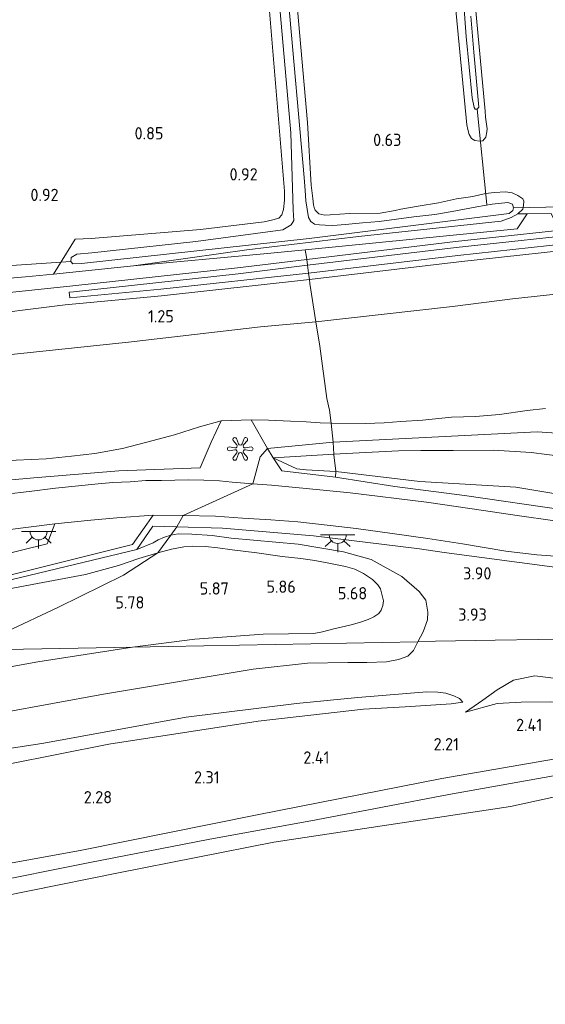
# Model space of a CAD drawing. Extents: x 130905 to 137824, y 412333 to 417928.
# Tile 33 of 256: x 131831 to 131908, y 413254 to 413398. Entities that reach past the tile are written whole.
import ezdxf
from ezdxf.enums import TextEntityAlignment as Align
from ezdxf.lldxf.tags import DXFTag

# ---------------------------------------------------------------- set-up
doc = ezdxf.new("R2010")
doc.units = 0
for name, color, linetype, lineweight in [('B-ME-BC-BETONVORM-GV', 50, 'Continuous', 18), ('B-ME-GR-GRAS-GV', 60, 'Continuous', 13), ('B-ME-GR-MOERAS-GV', 120, 'Continuous', 13), ('B-ME-GW-TALUD_KRUIN-G', 90, 'Continuous', 18), ('B-ME-GW-TALUD_TEEN-G', 90, 'Continuous', 18), ('B-ME-IE-KUNSTOBJECT-S', 7, 'Continuous', 25), ('B-ME-IE-TERREINAFSCHEIDING_DOORGANG-G', 210, 'Continuous', 18), ('B-ME-IE-TERREINAFSCHEIDING_KUNSTMATIG_HEKWERK-G', 20, 'IE-TERREINAFSCHEIDING-KUNSTMATIG', 18), ('B-ME-KL-ET_LS_OV_LICHTPUNT-S', 190, 'Continuous', 25), ('B-ME-KW-KUNSTWERK_DUIKER-G', 170, 'Continuous', 18), ('B-ME-OB-OEVERVOORZIENING-G', 7, 'Continuous', 18), ('B-ME-OG-WATER_KANAAL-GV', 120, 'Continuous', 18), ('B-ME-OG-WATER_SLOOT-G', 120, 'Continuous', 18), ('B-ME-OG-WATER_SLOOT-GV', 120, 'Continuous', 18), ('B-ME-VH-VERHARDING_ASFALT-GV', 252, 'Continuous', 18), ('B-ME-VH-VERHARDING_BETON-GV', 252, 'Continuous', 18), ('B-ME-WH-WINTERBED-G', 150, 'WH-WINTERBED', 18), ('X-XX-AL-HOOGTELABEL-S', 7, 'Continuous', 25)]:
    doc.layers.add(name, color=color, linetype=linetype, lineweight=lineweight)
doc.styles.add('NLCS-ISO-ANNOTATIVE-T18', font='NLCS-ISO.ttf', dxfattribs={"height": 1.8})
doc.styles.get("Standard").update_dxf_attribs({"font": 'arial.ttf'})
doc.linetypes.add('IE-TERREINAFSCHEIDING-KUNSTMATIG', pattern='A,4,[82,NLCS.SHX,S=0.75,R=90,X=0,Y=0],4,-2', length=10)
tags = doc.linetypes.add('WH-WINTERBED', pattern='A,6,-3.5,["WB",Standard,S=1.8,R=0,X=-1.5,Y=-0.9],-3.5,6,-3.5,6,-3.5,6,-3.5,6,-3.5', length=51).pattern_tags.tags
tags[6] = DXFTag(74, 10)

# ---------------------------------------------------------------- blocks, each defined once
blk = doc.blocks.new('SAL-HOOGTELABEL-SO')
at = {"color": 0, "linetype": 'ByBlock', "lineweight": -2, "style": 'NLCS-ISO-ANNOTATIVE-T18'}
blk.add_attdef('HOOGTE', text='', height=1.8, dxfattribs=at).set_placement((2.79, 0), align=Align.RIGHT)
blk = doc.blocks.new('SIE-KUNSTOBJECT-SO')
at = {"color": 0, "linetype": 'ByBlock', "lineweight": 18, "flags": 128}
blk.add_lwpolyline([(0.27, -0.73, 0.700208), (-0.27, -0.73), (-0.56, -1.53, -1), (-1.05, -1.25), (-0.5, -0.6, 0.700208), (-0.77, -0.13), (-1.6, -0.28, -1), (-1.6, 0.28), (-0.77, 0.13, 0.700208), (-0.5, 0.6), (-1.05, 1.25, -1), (-0.56, 1.53), (-0.27, 0.73, 0.700208), (0.27, 0.73), (0.56, 1.53, -1), (1.05, 1.25), (0.5, 0.6, 0.700208), (0.77, 0.13), (1.6, 0.28, -1), (1.6, -0.28), (0.77, -0.13, 0.700208), (0.5, -0.6), (1.05, -1.25, -1), (0.56, -1.53)], format="xyb", close=True, dxfattribs=at)
blk = doc.blocks.new('SKL-ET_OV_LICHTPUNT-SO')
at = {"color": 0, "linetype": 'ByBlock', "lineweight": 18}
for points in [[(-1.25, 0), (-2.5, 0)], [(1.25, 0), (2.5, 0)], [(-0.92, -0.85), (-1.83, -1.7)], [(0, -1.25), (0, -2.5)], [(0.92, -0.85), (1.83, -1.7)]]:
    blk.add_lwpolyline(points, dxfattribs=at)
blk.add_lwpolyline([(0, 0), (1.25, 0, -1), (-1.25, 0)], format="xyb", close=True, dxfattribs=at)

msp = doc.modelspace()

# ---------------------------------------------------------------- linework, layer by layer
at = {"layer": 'B-ME-BC-BETONVORM-GV'}
for points in [[(131894.539, 413364.92, 1.013), (131872.756, 413362.297, 0.92), (131872.65, 413363.169, 0.907), (131894.439, 413365.793, 1), (131915.284, 413368.035, 0.995), (131938.235, 413370.014, 0.905), (131963.062, 413371.935, 0.882), (131966.515, 413372.35, 0.935), (131966.611, 413371.449, 0.958), (131963.13, 413371.059, 0.895), (131938.307, 413369.138, 0.918), (131915.369, 413367.16, 1.008)], [(131894.911, 413362.805, 1.09), (131873.032, 413360.205, 1.072), (131872.924, 413361.148, 1.085), (131894.803, 413363.748, 1.103), (131916.264, 413366.097, 1.058), (131942.899, 413368.209, 0.913), (131963.324, 413369.97, 0.968), (131966.693, 413370.413, 1.008), (131966.822, 413369.483, 1.008), (131963.406, 413369.024, 0.955), (131942.977, 413367.263, 0.9), (131916.353, 413365.152, 1.045)]]:
    msp.add_polyline3d(points, close=True, dxfattribs=at)
msp.add_polyline3d([(131817.975, 413357.135, 0.977), (131838.375, 413359.28, 0.918), (131862.505, 413361.92, 0.964), (131872.65, 413363.169, 0.907), (131872.756, 413362.297, 0.92), (131862.606, 413361.047, 0.977), (131838.469, 413358.406, 0.931), (131837.87, 413358.343, 0.932), (131837.965, 413357.507, 1.05), (131851.285, 413358.778, 1.072), (131872.924, 413361.148, 1.085), (131873.032, 413360.205, 1.072), (131851.382, 413357.834, 1.059), (131837.257, 413356.486, 1.036), (131823.19, 413354.76, 1.059)], dxfattribs=at)
at = {"layer": 'B-ME-GR-GRAS-GV'}
for points in [[(131866.705, 413405.462, 0.746), (131869.369, 413373.173, 0.908), (131869.4, 413371.838, 0.805), (131869.256, 413370.475, 0.851), (131869.006, 413369.691, 0.86), (131868.57, 413369.193, 0.869), (131867.68, 413368.955, 0.96), (131866.399, 413368.665, 0.948), (131857.101, 413367.537, 0.701), (131841.07, 413366.218, 0.706), (131838.71, 413366.126, 0.932), (131835.574, 413361.004, 0.851), (131831.471, 413360.631, 0.819), (131828.033, 413360.306, 0.805), (131828.482, 413361.372, 0.709), (131828.54, 413362.131, 0.739), (131828.44, 413362.795, 0.756), (131828.316, 413363.74, 0.809), (131828.023, 413364.884, 0.681), (131826.329, 413386.43, 0.748), (131823.45, 413420.671, 0.894)], [(131869.813, 413416.399, 0.71), (131872.774, 413383.25, 0.742), (131873.289, 413374.072, 0.724), (131873.519, 413372.081, 0.76), (131873.664, 413371.157, 0.801), (131873.751, 413370.794, 0.837), (131873.884, 413370.395, 0.864), (131874.411, 413369.833, 0.864), (131875.306, 413369.649, 0.851), (131876.087, 413369.686, 0.828), (131878.933, 413369.872, 0.783), (131883.428, 413369.955, 0.679), (131885.611, 413370.339, 0.543), (131886.411, 413370.519, 0.633), (131888.974, 413370.979, 0.688), (131891.959, 413371.466, 0.701), (131894.592, 413372.023, 0.62), (131896.967, 413372.375, 0.579), (131898.839, 413372.826, 0.556), (131900.146, 413372.983, 0.642), (131901.776, 413373.053, 0.701), (131902.738, 413372.945, 0.683), (131903.572, 413372.558, 0.683), (131904.297, 413372.027, 0.647), (131904.451, 413371.702, 0.611), (131904.391, 413371.054, 0.579), (131904.315, 413370.552, 0.57), (131903.577, 413369.852, 0.566), (131902.609, 413369.291, 0.649), (131901.115, 413368.776, 0.677), (131880.225, 413366.531, 0.529), (131863.892, 413364.551, 0.606), (131847.265, 413362.244, 0.851), (131835.574, 413361.004, 0.851), (131838.71, 413366.126, 0.932), (131841.07, 413366.218, 0.706), (131857.101, 413367.537, 0.701), (131866.399, 413368.665, 0.948), (131867.68, 413368.955, 0.96), (131868.57, 413369.193, 0.869), (131869.006, 413369.691, 0.86), (131869.256, 413370.475, 0.851), (131869.4, 413371.838, 0.805), (131869.369, 413373.173, 0.908), (131866.705, 413405.462, 0.746)], [(131908.452, 413369.875, 0.737), (131904.96, 413369.861, 0.733), (131903.577, 413369.852, 0.566), (131904.315, 413370.552, 0.57), (131904.391, 413371.054, 0.579), (131904.451, 413371.702, 0.611), (131904.297, 413372.027, 0.647), (131903.572, 413372.558, 0.683), (131902.738, 413372.945, 0.683), (131901.776, 413373.053, 0.701), (131900.146, 413372.983, 0.642), (131898.839, 413372.826, 0.556), (131896.967, 413372.375, 0.579), (131894.592, 413372.023, 0.62), (131891.959, 413371.466, 0.701), (131888.974, 413370.979, 0.688), (131886.411, 413370.519, 0.633), (131885.611, 413370.339, 0.543), (131883.428, 413369.955, 0.679), (131878.933, 413369.872, 0.783), (131876.087, 413369.686, 0.828), (131875.306, 413369.649, 0.851), (131874.411, 413369.833, 0.864), (131873.884, 413370.395, 0.864), (131873.751, 413370.794, 0.837), (131873.664, 413371.157, 0.801), (131873.519, 413372.081, 0.76), (131873.289, 413374.072, 0.724), (131872.774, 413383.25, 0.742), (131869.813, 413416.399, 0.71)], [(131894.377, 413400.732, 0.615), (131896.107, 413382.883, 0.534), (131896.228, 413382.225, 0.529), (131896.418, 413381.479, 0.525), (131896.764, 413380.89, 0.52), (131897.256, 413380.619, 0.511), (131898.026, 413380.502, 0.507), (131898.436, 413380.557, 0.543), (131898.866, 413381.092, 0.525), (131899.016, 413381.868, 0.538), (131899.058, 413382.295, 0.543), (131898.846, 413384.007, 0.589), (131898.766, 413384.883, 0.589), (131895.913, 413415.889, 0.615)], [(131895.913, 413415.889, 0.615), (131898.766, 413384.883, 0.589), (131898.846, 413384.007, 0.589), (131899.058, 413382.295, 0.543), (131899.016, 413381.868, 0.538), (131898.866, 413381.092, 0.525), (131898.436, 413380.557, 0.543), (131898.026, 413380.502, 0.507), (131897.256, 413380.619, 0.511), (131896.764, 413380.89, 0.52), (131896.418, 413381.479, 0.525), (131896.228, 413382.225, 0.529), (131896.107, 413382.883, 0.534), (131894.377, 413400.732, 0.615)], [(131867.882, 413409.464, -0.131), (131870.302, 413381.736, -0.131), (131870.656, 413370.422, -0.131), (131870.771, 413368.856, -0.131), (131870.388, 413368.22, -0.131), (131869.163, 413367.52, -0.131), (131856.416, 413365.802, -0.131), (131841.18, 413364.134, -0.131), (131838.999, 413363.927, -0.131), (131838.133, 413363.434, -0.131), (131838.087, 413362.877, -0.131), (131838.408, 413362.494, -0.131), (131839.682, 413362.544, -0.131), (131873.028, 413366.215, -0.131), (131902.308, 413369.877, -0.131), (131902.83, 413370.34, -0.131), (131902.95, 413370.74, -0.131), (131902.807, 413371.26, -0.131), (131902.094, 413371.513, -0.131), (131899.79, 413371.245, -0.131), (131897.566, 413370.888, -0.131), (131895.763, 413370.516, -0.131), (131893.954, 413370.172, -0.131), (131891.431, 413369.765, -0.131), (131888.342, 413369.422, -0.131), (131883.256, 413368.718, -0.131), (131880.84, 413368.546, -0.131), (131878.33, 413368.267, -0.131), (131876.489, 413368.156, -0.131), (131875.343, 413368.169, -0.131), (131874.507, 413368.221, -0.131), (131873.767, 413368.342, -0.131), (131873.23, 413368.715, -0.131), (131872.915, 413369.327, -0.131), (131872.513, 413371.739, -0.131), (131872.416, 413373.245, -0.131), (131872.252, 413375.17, -0.131), (131869.999, 413400.997, -0.131)], [(131895.301, 413405.191, -0.131), (131895.991, 413395.858, -0.131), (131896.882, 413386.874, -0.131), (131897.169, 413385.433, -0.131), (131897.322, 413385.167, -0.131), (131897.63, 413385.172, -0.131), (131897.865, 413385.508, -0.131), (131897.112, 413393.544, -0.131), (131896.707, 413398.815, -0.131)], [(131828.033, 413360.306, 0.805), (131831.471, 413360.631, 0.819), (131835.574, 413361.004, 0.851), (131847.265, 413362.244, 0.851), (131866.385, 413363.991, 0.956), (131872.443, 413364.56, 0.878), (131872.604, 413363.517, 0.878), (131872.65, 413363.169, 0.907), (131862.505, 413361.92, 0.964), (131838.375, 413359.28, 0.918), (131817.975, 413357.135, 0.977)], [(131823.19, 413354.76, 1.059), (131837.257, 413356.486, 1.036), (131851.382, 413357.834, 1.059), (131873.032, 413360.205, 1.072), (131873.103, 413359.653, 1.104), (131873.974, 413354.028, 1.539), (131865.877, 413353.266, 1.558), (131846.561, 413351.056, 1.274), (131837.714, 413350.116, 1.356), (131814.95, 413347.721, 1.237)], [(131907.618, 413341.319, 5.728), (131904.95, 413341.015, 5.672), (131900.906, 413340.417, 5.624), (131897.346, 413340.149, 5.584), (131893.852, 413340.023, 5.545), (131889.586, 413339.601, 5.318), (131886.411, 413339.396, 5.31), (131884.009, 413339.201, 5.299), (131881.257, 413339.128, 5.196), (131876.228, 413339.18, 5.167), (131875.974, 413341.054, 4.542), (131875.614, 413342.759, 4.139), (131874.578, 413350.455, 2.36), (131873.974, 413354.028, 1.539), (131894.017, 413356.266, 1.516), (131902.783, 413357.378, 1.698), (131913.208, 413358.514, 1.56)], [(131814.95, 413347.721, 1.237), (131837.714, 413350.116, 1.356), (131846.561, 413351.056, 1.274), (131865.877, 413353.266, 1.558), (131873.974, 413354.028, 1.539), (131874.578, 413350.455, 2.36), (131875.614, 413342.759, 4.139), (131875.974, 413341.054, 4.542), (131876.228, 413339.18, 5.167), (131874.627, 413339.189, 5.013), (131872.567, 413339.351, 4.948), (131870.29, 413339.447, 4.811), (131867.069, 413339.619, 4.893), (131864.502, 413339.635, 4.805), (131860.125, 413339.483, 4.73), (131856.954, 413338.62, 4.739), (131853.273, 413337.426, 4.635), (131849.959, 413336.552, 4.773), (131845.657, 413335.431, 4.925), (131841.593, 413334.697, 5.004), (131838.198, 413334.296, 4.882), (131834.485, 413333.916, 4.841), (131825.638, 413333.518, 4.652)], [(131912.385, 413333.953, 6.034), (131905.521, 413334.873, 5.885), (131899.996, 413335.178, 5.795), (131894.089, 413335.154, 5.777), (131889.346, 413335.132, 5.74), (131886.1, 413335.08, 5.709), (131881.237, 413334.862, 5.537), (131876.612, 413334.626, 5.573), (131876.499, 413336.375, 5.543), (131876.228, 413339.18, 5.167), (131881.257, 413339.128, 5.196), (131884.009, 413339.201, 5.299), (131886.411, 413339.396, 5.31), (131889.586, 413339.601, 5.318), (131893.852, 413340.023, 5.545), (131897.346, 413340.149, 5.584), (131900.906, 413340.417, 5.624), (131904.95, 413341.015, 5.672), (131907.618, 413341.319, 5.728)], [(131811.458, 413329.256, 4.411), (131832.693, 413331.164, 5.089), (131845.152, 413332.173, 5.243), (131857.033, 413332.619, 5.206), (131858.666, 413336.375, 5.144), (131860.125, 413339.483, 4.73), (131864.502, 413339.635, 4.805), (131866.921, 413335.457, 5.167), (131867.725, 413334.069, 5.288), (131869.003, 413332.186, 5.103), (131876.887, 413331.243, 4.863), (131885.532, 413329.887, 4.727), (131895.748, 413328.535, 4.316), (131910.549, 413326.379, 4.021)], [(131825.638, 413333.518, 4.652), (131834.485, 413333.916, 4.841), (131838.198, 413334.296, 4.882), (131841.593, 413334.697, 5.004), (131845.657, 413335.431, 4.925), (131849.959, 413336.552, 4.773), (131853.273, 413337.426, 4.635), (131856.954, 413338.62, 4.739), (131860.125, 413339.483, 4.73), (131858.666, 413336.375, 5.144), (131857.033, 413332.619, 5.206), (131845.152, 413332.173, 5.243), (131832.693, 413331.164, 5.089), (131811.458, 413329.256, 4.411)], [(131914.465, 413327.932, 3.994), (131903.267, 413329.767, 4.375), (131889.208, 413330.592, 4.339), (131876.904, 413332.063, 4.879), (131876.898, 413332.168, 4.881), (131876.625, 413334.459, 5.578), (131876.612, 413334.626, 5.573), (131881.237, 413334.862, 5.537), (131886.1, 413335.08, 5.709), (131889.346, 413335.132, 5.74), (131894.089, 413335.154, 5.777), (131899.996, 413335.178, 5.795), (131905.521, 413334.873, 5.885), (131912.385, 413333.953, 6.034)], [(131908.97, 413324.85, 3.886), (131903.492, 413325.605, 3.916), (131898.54, 413326.346, 4.154), (131890.192, 413327.573, 4.322), (131879.01, 413328.921, 4.634), (131872.563, 413329.597, 4.865), (131867.512, 413330.088, 4.949), (131864.762, 413330.269, 5.102), (131861.748, 413330.51, 5.073), (131859.892, 413330.69, 5.236), (131857.593, 413330.786, 5.161), (131855.261, 413330.85, 5.216), (131851.392, 413330.745, 5.188), (131849.086, 413330.749, 5.204), (131846.765, 413330.571, 5.253), (131844.266, 413330.453, 5.228), (131842.117, 413330.264, 5.131), (131835.835, 413329.617, 5.107), (131831.983, 413329.134, 5.044), (131825.198, 413328.369, 4.858)], [(131827.992, 413316.593, 5.116), (131847.119, 413321.359, 5.216), (131850.158, 413325.688, 5.148), (131854.529, 413325.64, 5.13), (131859.276, 413325.516, 5.066), (131863.225, 413325.23, 4.999), (131867.393, 413325.004, 4.908), (131871.361, 413324.679, 4.84), (131876.101, 413324.156, 4.714), (131879.87, 413323.706, 4.6), (131885.174, 413322.963, 4.478), (131890.37, 413322.23, 4.302), (131895.475, 413321.453, 4.153), (131901.821, 413320.406, 3.972), (131906.336, 413319.86, 3.858), (131909.724, 413319.591, 3.777)], [(131753.723, 413314.5, 3.687), (131755.757, 413314.612, 3.682), (131757.59, 413314.758, 3.718), (131760.11, 413315.182, 3.707), (131763.165, 413315.565, 3.775), (131766.366, 413315.908, 3.791), (131769.418, 413316.248, 3.865), (131785.962, 413318.51, 4.012), (131797.862, 413319.842, 4.148), (131817.994, 413322.173, 4.628), (131835.733, 413324.41, 5.046), (131834.647, 413321.471, 5.035), (131827.261, 413319.638, 5.057), (131825.881, 413319.515, 5.075), (131825.702, 413320.458, 4.978), (131825.441, 413321.827, 4.836), (131814.018, 413320.398, 4.587), (131795.355, 413317.976, 4.112), (131765.496, 413313.944, 3.94), (131749.526, 413312.183, 3.913)], [(131919.617, 413316.613, 3.559), (131892.798, 413320.184, 4.091), (131889.177, 413320.742, 4.316), (131873.63, 413322.617, 4.781), (131860.29, 413323.779, 5.085), (131853.6, 413323.965, 5.138), (131850.131, 413324.061, 5.166), (131847.763, 413320.659, 5.234), (131826.827, 413315.612, 5.166)], [(131919.149, 413307.658, 3.284), (131900.237, 413307.349, 3.56), (131891.511, 413307.177, 3.595), (131888.918, 413307.086, 3.571), (131889.723, 413308.583, 3.555), (131890.315, 413310.344, 3.719), (131890.37, 413311.467, 3.72), (131890.072, 413313.185, 3.8), (131889.108, 413314.468, 3.967), (131886.597, 413316.672, 4.246), (131882.107, 413319.164, 4.582), (131878.036, 413320.3, 4.689), (131871.374, 413321.405, 4.781), (131861.582, 413322.289, 4.941), (131858.806, 413322.706, 5.082), (131855.796, 413322.859, 5.023), (131853.824, 413322.913, 5.063), (131852.764, 413322.739, 5.109), (131851.839, 413322.459, 5.048), (131850.874, 413322.036, 5.133), (131850.153, 413321.621, 5.194), (131847.763, 413320.659, 5.234), (131850.131, 413324.061, 5.166), (131853.6, 413323.965, 5.138), (131860.29, 413323.779, 5.085), (131873.63, 413322.617, 4.781), (131889.177, 413320.742, 4.316), (131892.798, 413320.184, 4.091), (131919.617, 413316.613, 3.559)], [(131826.827, 413315.612, 5.166), (131847.763, 413320.659, 5.234), (131850.153, 413321.621, 5.194), (131850.874, 413322.036, 5.133), (131851.839, 413322.459, 5.048), (131852.764, 413322.739, 5.109), (131853.824, 413322.913, 5.063), (131855.796, 413322.859, 5.023), (131858.806, 413322.706, 5.082), (131861.582, 413322.289, 4.941), (131871.374, 413321.405, 4.781), (131878.036, 413320.3, 4.689), (131882.107, 413319.164, 4.582), (131886.597, 413316.672, 4.246), (131889.108, 413314.468, 3.967), (131890.072, 413313.185, 3.8), (131890.37, 413311.467, 3.72), (131890.315, 413310.344, 3.719), (131889.723, 413308.583, 3.555), (131888.918, 413307.086, 3.571), (131847.117, 413306.336, 5.591), (131856.258, 413307.509, 5.627), (131866.256, 413308.22, 5.668), (131873.679, 413308.322, 5.591), (131874.982, 413308.575, 5.605), (131876.606, 413309.001, 5.582), (131877.694, 413309.252, 5.582), (131879.153, 413309.612, 5.559), (131880.399, 413309.944, 5.496), (131881.645, 413310.361, 5.469), (131882.481, 413310.774, 5.442), (131883.204, 413311.275, 5.401), (131883.528, 413311.748, 5.388), (131883.776, 413312.414, 5.379), (131883.872, 413313.114, 5.369), (131883.436, 413314.862, 5.315), (131883.064, 413315.467, 5.293), (131882.262, 413316.232, 5.275), (131880.979, 413317.132, 5.297), (131879.687, 413317.769, 5.351), (131878.31, 413318.142, 5.351), (131876.114, 413318.595, 5.36), (131873.828, 413319.012, 5.369), (131871.766, 413319.307, 5.379), (131869.029, 413319.623, 5.388), (131865.327, 413320.153, 5.469), (131861.749, 413320.603, 5.51), (131859.636, 413320.889, 5.505), (131857.802, 413321.093, 5.569), (131855.951, 413321.136, 5.546), (131854.627, 413321.03, 5.55), (131852.84, 413320.702, 5.591), (131850.826, 413320.147, 5.582), (131848.042, 413319.295, 5.587), (131845.055, 413318.282, 5.559), (131840.223, 413316.946, 5.559), (131809.255, 413311.169, 5.374)], [(131809.255, 413311.169, 5.374), (131840.223, 413316.946, 5.559), (131845.055, 413318.282, 5.559), (131848.042, 413319.295, 5.587), (131850.826, 413320.147, 5.582), (131852.84, 413320.702, 5.591), (131854.627, 413321.03, 5.55), (131855.951, 413321.136, 5.546), (131857.802, 413321.093, 5.569), (131859.636, 413320.889, 5.505), (131861.749, 413320.603, 5.51), (131865.327, 413320.153, 5.469), (131869.029, 413319.623, 5.388), (131871.766, 413319.307, 5.379), (131873.828, 413319.012, 5.369), (131876.114, 413318.595, 5.36), (131878.31, 413318.142, 5.351), (131879.687, 413317.769, 5.351), (131880.979, 413317.132, 5.297), (131882.262, 413316.232, 5.275), (131883.064, 413315.467, 5.293), (131883.436, 413314.862, 5.315), (131883.872, 413313.114, 5.369), (131883.776, 413312.414, 5.379), (131883.528, 413311.748, 5.388), (131883.204, 413311.275, 5.401), (131882.481, 413310.774, 5.442), (131881.645, 413310.361, 5.469), (131880.399, 413309.944, 5.496), (131879.153, 413309.612, 5.559), (131877.694, 413309.252, 5.582), (131876.606, 413309.001, 5.582), (131874.982, 413308.575, 5.605), (131873.679, 413308.322, 5.591), (131866.256, 413308.22, 5.668), (131856.258, 413307.509, 5.627), (131847.117, 413306.336, 5.591), (131796.602, 413305.404, 5.826)], [(131751.548, 413284.418, 3.555), (131772.443, 413287.65, 3.596), (131796.094, 413291.007, 3.588), (131820.43, 413295.334, 3.526), (131842.891, 413299.425, 3.295), (131864.808, 413303.08, 3.457), (131872.738, 413303.992, 3.561), (131878.676, 413304.08, 3.536), (131881.472, 413304.09, 3.443), (131884.313, 413304.171, 3.469), (131886.09, 413304.512, 3.582), (131887.443, 413305.009, 3.519), (131888.287, 413305.843, 3.651), (131888.918, 413307.086, 3.571), (131891.511, 413307.177, 3.595), (131900.237, 413307.349, 3.56), (131919.149, 413307.658, 3.284)], [(131746.421, 413297.44, 6.243), (131767.441, 413301.104, 6.288), (131784.896, 413305.188, 5.912), (131795.577, 413305.385, 5.749), (131796.602, 413305.404, 5.826), (131847.117, 413306.336, 5.591), (131833.257, 413304.176, 5.717), (131821.041, 413301.953, 5.783), (131810.312, 413300.057, 5.803), (131795.861, 413298.073, 5.797), (131789.438, 413296.703, 5.743), (131787.107, 413296.825, 5.861), (131783.844, 413295.738, 5.793), (131778.253, 413294.598, 5.801), (131764.101, 413292.12, 5.908), (131752.893, 413290.169, 5.702)], [(131821.041, 413301.953, 5.783), (131833.257, 413304.176, 5.717), (131847.117, 413306.336, 5.591), (131888.918, 413307.086, 3.571), (131888.287, 413305.843, 3.651), (131887.443, 413305.009, 3.519), (131886.09, 413304.512, 3.582), (131884.313, 413304.171, 3.469), (131881.472, 413304.09, 3.443), (131878.676, 413304.08, 3.536), (131872.738, 413303.992, 3.561), (131864.808, 413303.08, 3.457), (131842.891, 413299.425, 3.295), (131820.43, 413295.334, 3.526)], [(131913.079, 413301.231, 3.371), (131906.079, 413302.102, 3.421), (131902.918, 413301.457, 3.321), (131900.537, 413300.054, 3.158), (131898.462, 413298.542, 2.946), (131895.904, 413296.781, 2.496), (131900.552, 413298.033, 2.608), (131904.056, 413298.247, 2.596), (131908.399, 413298.294, 2.608)], [(131828.77, 413291.402, 3.002), (131834.146, 413292.229, 3.063), (131854.988, 413296.059, 2.936), (131871.157, 413298.036, 2.895), (131880.11, 413298.938, 3.066), (131890.254, 413299.786, 3.143), (131891.838, 413299.711, 2.989), (131893, 413299.55, 3.119), (131894.208, 413299.198, 2.934), (131895.037, 413298.814, 2.945), (131895.503, 413298.269, 3.104), (131893.82, 413298.026, 2.585), (131887.048, 413297.574, 2.8), (131880.953, 413297.217, 2.463), (131865.512, 413295.45, 2.454), (131843.642, 413292.096, 2.503), (131828.915, 413289.148, 2.303)], [(131828.915, 413289.148, 2.303), (131843.642, 413292.096, 2.503), (131865.512, 413295.45, 2.454), (131880.953, 413297.217, 2.463), (131887.048, 413297.574, 2.8), (131893.82, 413298.026, 2.585), (131895.503, 413298.269, 3.104), (131895.037, 413298.814, 2.945), (131894.208, 413299.198, 2.934), (131893, 413299.55, 3.119), (131891.838, 413299.711, 2.989), (131890.254, 413299.786, 3.143), (131880.11, 413298.938, 3.066), (131871.157, 413298.036, 2.895), (131854.988, 413296.059, 2.936), (131834.146, 413292.229, 3.063), (131828.77, 413291.402, 3.002)], [(131910.216, 413290.147, 2.079), (131892.433, 413287.065, 2.116), (131865.367, 413281.749, 2.079), (131839.453, 413276.497, 2.029), (131817.122, 413272.426, 1.991), (131792.49, 413267.384, 2.003), (131771.641, 413263.814, 1.854), (131741.377, 413258.71, 1.941)], [(131741.377, 413258.71, 1.941), (131771.641, 413263.814, 1.854), (131792.49, 413267.384, 2.003), (131817.122, 413272.426, 1.991), (131839.453, 413276.497, 2.029), (131865.367, 413281.749, 2.079), (131892.433, 413287.065, 2.116), (131910.216, 413290.147, 2.079)], [(131911.523, 413287.957, 0.669), (131893.453, 413284.71, 0.819), (131874.016, 413281.016, 0.931), (131858.232, 413278.115, 0.994), (131840.877, 413274.726, 0.906), (131824.756, 413271.525, 0.881), (131808.353, 413268.444, 1.044), (131790.683, 413264.766, 0.944), (131772.61, 413261.884, 0.831), (131759.366, 413259.391, 0.756), (131746.855, 413257.495, 0.756)]]:
    msp.add_polyline3d(points, dxfattribs=at)
for points in [[(131938.235, 413370.014, 0.905), (131915.284, 413368.035, 0.995), (131894.439, 413365.793, 1), (131872.65, 413363.169, 0.907), (131872.604, 413363.517, 0.878), (131872.443, 413364.56, 0.878), (131903.448, 413367.633, 0.932), (131904.96, 413369.861, 0.733), (131908.452, 413369.875, 0.737), (131909.071, 413368.504, 0.964), (131935.401, 413370.958, 0.936), (131966.351, 413373.978, 0.86), (131966.48, 413372.67, 0.927), (131966.515, 413372.35, 0.935), (131963.062, 413371.935, 0.882)], [(131894.803, 413363.748, 1.103), (131872.924, 413361.148, 1.085), (131872.756, 413362.297, 0.92), (131894.539, 413364.92, 1.013), (131915.369, 413367.16, 1.008), (131938.307, 413369.138, 0.918), (131963.13, 413371.059, 0.895), (131966.611, 413371.449, 0.958), (131966.693, 413370.413, 1.008), (131963.324, 413369.97, 0.968), (131942.899, 413368.209, 0.913), (131916.264, 413366.097, 1.058)], [(131866.385, 413363.991, 0.956), (131847.265, 413362.244, 0.851), (131863.892, 413364.551, 0.606), (131880.225, 413366.531, 0.529), (131901.115, 413368.776, 0.677), (131902.609, 413369.291, 0.649), (131903.577, 413369.852, 0.566), (131904.96, 413369.861, 0.733), (131903.448, 413367.633, 0.932), (131872.443, 413364.56, 0.878)], [(131894.017, 413356.266, 1.516), (131873.974, 413354.028, 1.539), (131873.103, 413359.653, 1.104), (131873.032, 413360.205, 1.072), (131894.911, 413362.805, 1.09), (131916.353, 413365.152, 1.045), (131942.977, 413367.263, 0.9), (131963.406, 413369.024, 0.955), (131966.822, 413369.483, 1.008), (131966.904, 413368.723, 1.027), (131967.779, 413361.313, 1.636), (131964.737, 413360.725, 1.644), (131961.086, 413360.2, 1.487), (131955.975, 413359.936, 1.494), (131950.838, 413359.846, 1.434), (131946.5, 413359.817, 1.412), (131940.987, 413359.796, 1.437), (131933.785, 413359.681, 1.373), (131926.448, 413359.519, 1.509), (131921.332, 413359.156, 1.439), (131913.208, 413358.514, 1.56), (131902.783, 413357.378, 1.698)], [(131851.285, 413358.778, 1.072), (131837.965, 413357.507, 1.05), (131837.87, 413358.343, 0.932), (131838.469, 413358.406, 0.931), (131862.606, 413361.047, 0.977), (131872.756, 413362.297, 0.92), (131872.924, 413361.148, 1.085)], [(131876.612, 413334.626, 5.573), (131867.725, 413334.069, 5.288), (131866.921, 413335.457, 5.167), (131864.502, 413339.635, 4.805), (131867.069, 413339.619, 4.893), (131870.29, 413339.447, 4.811), (131872.567, 413339.351, 4.948), (131874.627, 413339.189, 5.013), (131876.228, 413339.18, 5.167), (131876.499, 413336.375, 5.543)], [(131876.898, 413332.168, 4.881), (131876.904, 413332.063, 4.879), (131872.575, 413332.309, 5.048), (131871.203, 413332.45, 5.071), (131867.725, 413334.069, 5.288), (131876.612, 413334.626, 5.573), (131876.625, 413334.459, 5.578)], [(131876.904, 413332.063, 4.879), (131876.887, 413331.243, 4.863), (131869.003, 413332.186, 5.103), (131867.725, 413334.069, 5.288), (131871.203, 413332.45, 5.071), (131872.575, 413332.309, 5.048)], [(131950.125, 413323.524, 3.663), (131949.048, 413322.243, 3.403), (131943.269, 413322.308, 3.475), (131941.601, 413322.295, 3.473), (131939.94, 413322.464, 3.499), (131936.44, 413322.745, 3.61), (131924.014, 413324.647, 3.691), (131910.549, 413326.379, 4.021), (131895.748, 413328.535, 4.316), (131885.532, 413329.887, 4.727), (131876.887, 413331.243, 4.863), (131876.904, 413332.063, 4.879), (131889.208, 413330.592, 4.339), (131903.267, 413329.767, 4.375), (131914.465, 413327.932, 3.994), (131926.486, 413326.349, 3.777), (131933.128, 413325.421, 3.603), (131937.212, 413324.783, 3.541), (131941.934, 413324.232, 3.547), (131945.301, 413324.028, 3.662)], [(131919.419, 413298.732, 2.942), (131915.704, 413298.271, 2.508), (131908.399, 413298.294, 2.608), (131904.056, 413298.247, 2.596), (131900.552, 413298.033, 2.608), (131895.904, 413296.781, 2.496), (131898.462, 413298.542, 2.946), (131900.537, 413300.054, 3.158), (131902.918, 413301.457, 3.321), (131906.079, 413302.102, 3.421), (131913.079, 413301.231, 3.371), (131918.781, 413300.904, 3.308), (131919.198, 413300.852, 3.284)]]:
    msp.add_polyline3d(points, close=True, dxfattribs=at)
at = {"layer": 'B-ME-GR-MOERAS-GV'}
for points in [[(131746.855, 413257.495, 0.756), (131759.366, 413259.391, 0.756), (131772.61, 413261.884, 0.831), (131790.683, 413264.766, 0.944), (131808.353, 413268.444, 1.044), (131824.756, 413271.525, 0.881), (131840.877, 413274.726, 0.906), (131858.232, 413278.115, 0.994), (131874.016, 413281.016, 0.931), (131893.453, 413284.71, 0.819), (131911.523, 413287.957, 0.669)], [(131915.75, 413285.852, 0.7), (131902.519, 413282.97, 0.7), (131888.256, 413280.785, 0.7), (131867.818, 413277.719, 0.7), (131845.057, 413273.248, 0.7), (131823.288, 413268.823, 0.7), (131807.433, 413265.353, 0.7), (131787.474, 413260.851, 0.7), (131764.133, 413257.431, 0.7), (131746.862, 413254.758, 0.7)]]:
    msp.add_polyline3d(points, dxfattribs=at)
at = {"layer": 'B-ME-GW-TALUD_KRUIN-G'}
for points in [[(131907.618, 413341.319, 5.728), (131904.95, 413341.015, 5.672), (131900.906, 413340.417, 5.624), (131897.346, 413340.149, 5.584), (131893.852, 413340.023, 5.545), (131889.586, 413339.601, 5.318), (131886.411, 413339.396, 5.31), (131884.009, 413339.201, 5.299), (131881.257, 413339.128, 5.196), (131876.228, 413339.18, 5.167), (131874.627, 413339.189, 5.013), (131872.567, 413339.351, 4.948), (131870.29, 413339.447, 4.811), (131867.069, 413339.619, 4.893), (131864.502, 413339.635, 4.805)], [(131860.125, 413339.483, 4.73), (131856.954, 413338.62, 4.739), (131853.273, 413337.426, 4.635), (131849.959, 413336.552, 4.773), (131845.657, 413335.431, 4.925), (131841.593, 413334.697, 5.004)], [(131860.125, 413339.483, 4.73), (131864.502, 413339.635, 4.805)], [(131796.398, 413334.639, 3.751), (131798.432, 413334.513, 3.818), (131810.244, 413334.175, 3.987), (131825.638, 413333.518, 4.652), (131834.485, 413333.916, 4.841), (131838.198, 413334.296, 4.882), (131841.593, 413334.697, 5.004)], [(131867.725, 413334.069, 5.288), (131876.612, 413334.626, 5.573), (131881.237, 413334.862, 5.537), (131886.1, 413335.08, 5.709), (131889.346, 413335.132, 5.74), (131894.089, 413335.154, 5.777), (131899.996, 413335.178, 5.795), (131905.521, 413334.873, 5.885), (131912.385, 413333.953, 6.034), (131916.796, 413333.421, 6.066), (131921.155, 413332.958, 5.994), (131925.189, 413332.427, 5.863), (131928.306, 413332, 5.763), (131931.167, 413331.712, 5.774), (131934.777, 413331.269, 5.778)], [(131847.117, 413306.336, 5.591), (131856.258, 413307.509, 5.627), (131866.256, 413308.22, 5.668), (131873.679, 413308.322, 5.591), (131874.982, 413308.575, 5.605), (131876.606, 413309.001, 5.582), (131877.694, 413309.252, 5.582), (131879.153, 413309.612, 5.559), (131880.399, 413309.944, 5.496), (131881.645, 413310.361, 5.469), (131882.481, 413310.774, 5.442), (131883.204, 413311.275, 5.401), (131883.528, 413311.748, 5.388), (131883.776, 413312.414, 5.379), (131883.872, 413313.114, 5.369), (131883.436, 413314.862, 5.315), (131883.064, 413315.467, 5.293), (131882.262, 413316.232, 5.275), (131880.979, 413317.132, 5.297), (131879.687, 413317.769, 5.351), (131878.31, 413318.142, 5.351), (131876.114, 413318.595, 5.36), (131873.828, 413319.012, 5.369), (131871.766, 413319.307, 5.379), (131869.029, 413319.623, 5.388), (131865.327, 413320.153, 5.469), (131861.749, 413320.603, 5.51), (131859.636, 413320.889, 5.505), (131857.802, 413321.093, 5.569), (131855.951, 413321.136, 5.546), (131854.627, 413321.03, 5.55), (131852.84, 413320.702, 5.591), (131850.826, 413320.147, 5.582), (131848.042, 413319.295, 5.587), (131845.055, 413318.282, 5.559), (131840.223, 413316.946, 5.559), (131809.255, 413311.169, 5.374)], [(131847.117, 413306.336, 5.591), (131833.257, 413304.176, 5.717), (131821.041, 413301.953, 5.783), (131810.312, 413300.057, 5.803), (131795.861, 413298.073, 5.797), (131789.438, 413296.703, 5.743), (131787.107, 413296.825, 5.861), (131783.844, 413295.738, 5.793), (131778.253, 413294.598, 5.801), (131764.101, 413292.12, 5.908), (131752.893, 413290.169, 5.702)], [(131967.144, 413303.814, 3.116), (131961.765, 413302.378, 2.679), (131957.469, 413300.439, 2.466), (131952.626, 413297.566, 2.154), (131946.465, 413296.297, 2.304), (131936.801, 413295.828, 2.554), (131925.12, 413293.902, 2.291), (131920.894, 413292.837, 2.231), (131910.216, 413290.147, 2.079), (131892.433, 413287.065, 2.116), (131865.367, 413281.749, 2.079), (131839.453, 413276.497, 2.029), (131817.122, 413272.426, 1.991), (131792.49, 413267.384, 2.003), (131771.641, 413263.814, 1.854), (131741.377, 413258.71, 1.941)], [(131895.904, 413296.781, 2.496), (131898.462, 413298.542, 2.946), (131900.537, 413300.054, 3.158), (131902.918, 413301.457, 3.321), (131906.079, 413302.102, 3.421), (131913.079, 413301.231, 3.371), (131918.781, 413300.904, 3.308), (131919.198, 413300.852, 3.284), (131922.801, 413300.408, 3.073)], [(131895.503, 413298.269, 3.104), (131895.037, 413298.814, 2.945), (131894.208, 413299.198, 2.934), (131893, 413299.55, 3.119), (131891.838, 413299.711, 2.989), (131890.254, 413299.786, 3.143), (131880.11, 413298.938, 3.066), (131871.157, 413298.036, 2.895), (131854.988, 413296.059, 2.936), (131834.146, 413292.229, 3.063), (131828.77, 413291.402, 3.002), (131825.185, 413290.818, 3.141), (131820.48, 413290.12, 3.034), (131816.501, 413289.45, 3.069), (131801.519, 413286.959, 3.101), (131780.612, 413283.62, 3.112), (131761.761, 413280.81, 2.994), (131743.244, 413278.715, 3.167), (131724.975, 413276.929, 3.245), (131720.553, 413276.402, 3.52), (131718.331, 413275.642, 3.502), (131716.665, 413274.627, 3.638)]]:
    msp.add_polyline3d(points, dxfattribs=at)
at = {"layer": 'B-ME-GW-TALUD_TEEN-G'}
for points in [[(131785.308, 413338.032, 3.451), (131788.262, 413339.114, 2.951), (131792.767, 413341.209, 2.326), (131798.009, 413344.072, 1.826), (131801.702, 413345.942, 1.655), (131808.54, 413346.91, 1.367), (131814.95, 413347.721, 1.237), (131837.714, 413350.116, 1.356), (131846.561, 413351.056, 1.274), (131865.877, 413353.266, 1.558), (131873.974, 413354.028, 1.539), (131894.017, 413356.266, 1.516), (131902.783, 413357.378, 1.698), (131913.208, 413358.514, 1.56)], [(131867.725, 413334.069, 5.288), (131871.203, 413332.45, 5.071), (131872.575, 413332.309, 5.048), (131876.904, 413332.063, 4.879), (131889.208, 413330.592, 4.339), (131903.267, 413329.767, 4.375), (131914.465, 413327.932, 3.994), (131926.486, 413326.349, 3.777), (131933.128, 413325.421, 3.603), (131937.212, 413324.783, 3.541), (131941.934, 413324.232, 3.547), (131945.301, 413324.028, 3.662), (131950.125, 413323.524, 3.663), (131952.375, 413322.56, 3.542), (131953.719, 413322.671, 3.64), (131956.281, 413323.523, 4.211), (131963.041, 413325.322, 5.428)], [(131888.918, 413307.086, 3.571), (131889.723, 413308.583, 3.555), (131890.315, 413310.344, 3.719), (131890.37, 413311.467, 3.72), (131890.072, 413313.185, 3.8), (131889.108, 413314.468, 3.967), (131886.597, 413316.672, 4.246), (131882.107, 413319.164, 4.582), (131878.036, 413320.3, 4.689), (131871.374, 413321.405, 4.781), (131861.582, 413322.289, 4.941), (131858.806, 413322.706, 5.082), (131855.796, 413322.859, 5.023), (131853.824, 413322.913, 5.063), (131852.764, 413322.739, 5.109), (131851.839, 413322.459, 5.048), (131850.874, 413322.036, 5.133), (131850.153, 413321.621, 5.194), (131847.763, 413320.659, 5.234)], [(131888.918, 413307.086, 3.571), (131888.287, 413305.843, 3.651), (131887.443, 413305.009, 3.519), (131886.09, 413304.512, 3.582), (131884.313, 413304.171, 3.469), (131881.472, 413304.09, 3.443), (131878.676, 413304.08, 3.536), (131872.738, 413303.992, 3.561), (131864.808, 413303.08, 3.457), (131842.891, 413299.425, 3.295), (131820.43, 413295.334, 3.526), (131796.094, 413291.007, 3.588), (131772.443, 413287.65, 3.596), (131751.548, 413284.418, 3.555), (131730.901, 413281.76, 3.538), (131719.442, 413280.276, 3.722)], [(131728.383, 413254.106, 0.7), (131738.988, 413255.901, 0.794), (131746.855, 413257.495, 0.756), (131759.366, 413259.391, 0.756), (131772.61, 413261.884, 0.831), (131790.683, 413264.766, 0.944), (131808.353, 413268.444, 1.044), (131824.756, 413271.525, 0.881), (131840.877, 413274.726, 0.906), (131858.232, 413278.115, 0.994), (131874.016, 413281.016, 0.931), (131893.453, 413284.71, 0.819), (131911.523, 413287.957, 0.669), (131913.571, 413288.809, 0.719), (131916.633, 413289.604, 0.831), (131926.517, 413291.218, 0.956), (131940.898, 413293.15, 1.094), (131950.807, 413293.875, 0.956), (131953.799, 413294.637, 0.981), (131956.172, 413295.699, 0.944), (131961.163, 413298.135, 1.031), (131967.885, 413300.349, 0.968)], [(131920.78, 413298.916, 2.471), (131919.419, 413298.732, 2.942), (131915.704, 413298.271, 2.508), (131908.399, 413298.294, 2.608), (131904.056, 413298.247, 2.596), (131900.552, 413298.033, 2.608), (131895.904, 413296.781, 2.496)], [(131722.332, 413273.328, 2.482), (131726.144, 413273.97, 2.491), (131735.313, 413274.685, 2.425), (131748.413, 413275.944, 2.171), (131758.808, 413277.595, 2.187), (131768.333, 413279.174, 2.334), (131778.451, 413280.816, 2.262), (131785.496, 413282.033, 2.213), (131794.026, 413283.513, 2.375), (131811.058, 413286.452, 2.533), (131828.915, 413289.148, 2.303), (131843.642, 413292.096, 2.503), (131865.512, 413295.45, 2.454), (131880.953, 413297.217, 2.463), (131887.048, 413297.574, 2.8), (131893.82, 413298.026, 2.585), (131895.503, 413298.269, 3.104)]]:
    msp.add_polyline3d(points, dxfattribs=at)
at = {"layer": 'B-ME-IE-TERREINAFSCHEIDING_DOORGANG-G'}
for points in [[(131908.452, 413369.875, 0.737), (131904.96, 413369.861, 0.733)], [(131873.103, 413359.653, 1.104), (131873.032, 413360.205, 1.072), (131872.924, 413361.148, 1.085), (131872.756, 413362.297, 0.92), (131872.65, 413363.169, 0.907), (131872.604, 413363.517, 0.878)], [(131835.574, 413361.004, 0.851), (131831.471, 413360.631, 0.819)]]:
    msp.add_polyline3d(points, dxfattribs=at)
at = {"layer": 'B-ME-IE-TERREINAFSCHEIDING_KUNSTMATIG_HEKWERK-G'}
for points in [[(131847.265, 413362.244, 0.851), (131866.385, 413363.991, 0.956), (131872.443, 413364.56, 0.878), (131903.448, 413367.633, 0.932), (131904.96, 413369.861, 0.733)], [(131872.604, 413363.517, 0.878), (131872.443, 413364.56, 0.878)], [(131831.471, 413360.631, 0.819), (131828.033, 413360.306, 0.805)], [(131873.103, 413359.653, 1.104), (131873.974, 413354.028, 1.539), (131874.578, 413350.455, 2.36), (131875.614, 413342.759, 4.139), (131875.974, 413341.054, 4.542), (131876.228, 413339.18, 5.167), (131876.499, 413336.375, 5.543), (131876.612, 413334.626, 5.573), (131876.625, 413334.459, 5.578), (131876.898, 413332.168, 4.881), (131876.904, 413332.063, 4.879), (131876.887, 413331.243, 4.863)], [(131857.033, 413332.619, 5.206), (131858.666, 413336.375, 5.144), (131860.125, 413339.483, 4.73)], [(131864.502, 413339.635, 4.805), (131866.921, 413335.457, 5.167), (131867.725, 413334.069, 5.288), (131869.003, 413332.186, 5.103)], [(131784.42, 413326.863, 3.931), (131797.329, 413327.958, 4.193), (131811.458, 413329.256, 4.411), (131832.693, 413331.164, 5.089), (131845.152, 413332.173, 5.243), (131857.033, 413332.619, 5.206)], [(131869.003, 413332.186, 5.103), (131876.887, 413331.243, 4.863), (131885.532, 413329.887, 4.727), (131895.748, 413328.535, 4.316), (131910.549, 413326.379, 4.021), (131924.014, 413324.647, 3.691), (131936.44, 413322.745, 3.61), (131939.94, 413322.464, 3.499), (131941.601, 413322.295, 3.473), (131943.269, 413322.308, 3.475), (131949.048, 413322.243, 3.403), (131950.125, 413323.524, 3.663), (131952.132, 413326.332, 4.621), (131952.457, 413327.876, 5.49)], [(131784.896, 413305.188, 5.912), (131791.289, 413306.651, 5.822), (131809.255, 413311.169, 5.374), (131826.827, 413315.612, 5.166), (131847.763, 413320.659, 5.234), (131850.131, 413324.061, 5.166), (131853.6, 413323.965, 5.138), (131860.29, 413323.779, 5.085), (131873.63, 413322.617, 4.781), (131889.177, 413320.742, 4.316), (131892.798, 413320.184, 4.091)], [(131919.149, 413307.658, 3.284), (131919.617, 413316.613, 3.559), (131892.798, 413320.184, 4.091)]]:
    msp.add_polyline3d(points, dxfattribs=at)
at = {"layer": 'B-ME-KW-KUNSTWERK_DUIKER-G'}
for points in [[(131897.63, 413385.172, -0.131), (131899.047, 413371.206, -0.131)], [(131910.035, 413370.891, -0.131), (131902.95, 413370.74, -0.131)], [(131838.087, 413362.877, -0.131), (131827.227, 413362.134, -0.131)]]:
    msp.add_polyline3d(points, dxfattribs=at)
at = {"layer": 'B-ME-OB-OEVERVOORZIENING-G'}
msp.add_polyline3d([(131714.332, 413248.783, 0.7), (131718.839, 413250.455, 0.7), (131722.294, 413250.056, 0.7), (131735.173, 413252.011, 0.7), (131746.862, 413254.758, 0.7), (131764.133, 413257.431, 0.7), (131787.474, 413260.851, 0.7), (131807.433, 413265.353, 0.7), (131823.288, 413268.823, 0.7), (131845.057, 413273.248, 0.7), (131867.818, 413277.719, 0.7), (131888.256, 413280.785, 0.7), (131902.519, 413282.97, 0.7), (131915.75, 413285.852, 0.7), (131929.99, 413288.026, 0.7), (131942.429, 413289.718, 0.7), (131954.397, 413291.216, 0.7), (131960.872, 413293.732, 0.7), (131964.912, 413295.438, 0.7), (131967.331, 413297, 0.7), (131968.259, 413298.601, 0.7)], dxfattribs=at)
at = {"layer": 'B-ME-OG-WATER_KANAAL-GV'}
msp.add_polyline3d([(131746.862, 413254.758, 0.7), (131764.133, 413257.431, 0.7), (131787.474, 413260.851, 0.7), (131807.433, 413265.353, 0.7), (131823.288, 413268.823, 0.7), (131845.057, 413273.248, 0.7), (131867.818, 413277.719, 0.7), (131888.256, 413280.785, 0.7), (131902.519, 413282.97, 0.7), (131915.75, 413285.852, 0.7)], dxfattribs=at)
at = {"layer": 'B-ME-OG-WATER_SLOOT-G'}
for points in [[(131869.813, 413416.399, 0.71), (131872.774, 413383.25, 0.742), (131873.289, 413374.072, 0.724), (131873.519, 413372.081, 0.76), (131873.664, 413371.157, 0.801), (131873.751, 413370.794, 0.837), (131873.884, 413370.395, 0.864), (131874.411, 413369.833, 0.864), (131875.306, 413369.649, 0.851), (131876.087, 413369.686, 0.828), (131878.933, 413369.872, 0.783), (131883.428, 413369.955, 0.679), (131885.611, 413370.339, 0.543), (131886.411, 413370.519, 0.633), (131888.974, 413370.979, 0.688), (131891.959, 413371.466, 0.701), (131894.592, 413372.023, 0.62), (131896.967, 413372.375, 0.579), (131898.839, 413372.826, 0.556), (131900.146, 413372.983, 0.642), (131901.776, 413373.053, 0.701), (131902.738, 413372.945, 0.683), (131903.572, 413372.558, 0.683), (131904.297, 413372.027, 0.647), (131904.451, 413371.702, 0.611), (131904.391, 413371.054, 0.579), (131904.315, 413370.552, 0.57), (131903.577, 413369.852, 0.566), (131902.609, 413369.291, 0.649), (131901.115, 413368.776, 0.677), (131880.225, 413366.531, 0.529), (131863.892, 413364.551, 0.606), (131847.265, 413362.244, 0.851)], [(131895.913, 413415.889, 0.615), (131898.766, 413384.883, 0.589), (131898.846, 413384.007, 0.589), (131899.058, 413382.295, 0.543), (131899.016, 413381.868, 0.538), (131898.866, 413381.092, 0.525), (131898.436, 413380.557, 0.543), (131898.026, 413380.502, 0.507), (131897.256, 413380.619, 0.511), (131896.764, 413380.89, 0.52), (131896.418, 413381.479, 0.525), (131896.228, 413382.225, 0.529), (131896.107, 413382.883, 0.534), (131894.377, 413400.732, 0.615)], [(131866.705, 413405.462, 0.746), (131869.369, 413373.173, 0.908), (131869.4, 413371.838, 0.805), (131869.256, 413370.475, 0.851), (131869.006, 413369.691, 0.86), (131868.57, 413369.193, 0.869), (131867.68, 413368.955, 0.96), (131866.399, 413368.665, 0.948), (131857.101, 413367.537, 0.701), (131841.07, 413366.218, 0.706), (131838.71, 413366.126, 0.932)], [(131847.265, 413362.244, 0.851), (131835.574, 413361.004, 0.851), (131838.71, 413366.126, 0.932)]]:
    msp.add_polyline3d(points, dxfattribs=at)
at = {"layer": 'B-ME-OG-WATER_SLOOT-GV'}
for points in [[(131869.999, 413400.997, -0.131), (131872.252, 413375.17, -0.131), (131872.416, 413373.245, -0.131), (131872.513, 413371.739, -0.131), (131872.915, 413369.327, -0.131), (131873.23, 413368.715, -0.131), (131873.767, 413368.342, -0.131), (131874.507, 413368.221, -0.131), (131875.343, 413368.169, -0.131), (131876.489, 413368.156, -0.131), (131878.33, 413368.267, -0.131), (131880.84, 413368.546, -0.131), (131883.256, 413368.718, -0.131), (131888.342, 413369.422, -0.131), (131891.431, 413369.765, -0.131), (131893.954, 413370.172, -0.131), (131895.763, 413370.516, -0.131), (131897.566, 413370.888, -0.131), (131899.79, 413371.245, -0.131), (131902.094, 413371.513, -0.131), (131902.807, 413371.26, -0.131), (131902.95, 413370.74, -0.131), (131902.83, 413370.34, -0.131), (131902.308, 413369.877, -0.131), (131873.028, 413366.215, -0.131), (131839.682, 413362.544, -0.131), (131838.408, 413362.494, -0.131), (131838.087, 413362.877, -0.131), (131838.133, 413363.434, -0.131), (131838.999, 413363.927, -0.131), (131841.18, 413364.134, -0.131), (131856.416, 413365.802, -0.131), (131869.163, 413367.52, -0.131), (131870.388, 413368.22, -0.131), (131870.771, 413368.856, -0.131), (131870.656, 413370.422, -0.131), (131870.302, 413381.736, -0.131), (131867.882, 413409.464, -0.131)], [(131896.707, 413398.815, -0.131), (131897.112, 413393.544, -0.131), (131897.865, 413385.508, -0.131), (131897.63, 413385.172, -0.131), (131897.322, 413385.167, -0.131), (131897.169, 413385.433, -0.131), (131896.882, 413386.874, -0.131), (131895.991, 413395.858, -0.131), (131895.301, 413405.191, -0.131)]]:
    msp.add_polyline3d(points, dxfattribs=at)
at = {"layer": 'B-ME-VH-VERHARDING_ASFALT-GV'}
for points in [[(131825.198, 413328.369, 4.858), (131831.983, 413329.134, 5.044), (131835.835, 413329.617, 5.107), (131842.117, 413330.264, 5.131), (131844.266, 413330.453, 5.228), (131846.765, 413330.571, 5.253), (131849.086, 413330.749, 5.204), (131851.392, 413330.745, 5.188), (131855.261, 413330.85, 5.216), (131857.593, 413330.786, 5.161), (131859.892, 413330.69, 5.236), (131861.748, 413330.51, 5.073), (131864.762, 413330.269, 5.102), (131867.512, 413330.088, 4.949), (131872.563, 413329.597, 4.865), (131879.01, 413328.921, 4.634), (131890.192, 413327.573, 4.322), (131898.54, 413326.346, 4.154), (131903.492, 413325.605, 3.916), (131908.97, 413324.85, 3.886)], [(131909.724, 413319.591, 3.777), (131906.336, 413319.86, 3.858), (131901.821, 413320.406, 3.972), (131895.475, 413321.453, 4.153), (131890.37, 413322.23, 4.302), (131885.174, 413322.963, 4.478), (131879.87, 413323.706, 4.6), (131876.101, 413324.156, 4.714), (131871.361, 413324.679, 4.84), (131867.393, 413325.004, 4.908), (131863.225, 413325.23, 4.999), (131859.276, 413325.516, 5.066), (131854.529, 413325.64, 5.13), (131850.158, 413325.688, 5.148), (131844.822, 413325.289, 5.238), (131841.011, 413324.95, 5.168), (131835.733, 413324.41, 5.046), (131817.994, 413322.173, 4.628)]]:
    msp.add_polyline3d(points, dxfattribs=at)
at = {"layer": 'B-ME-VH-VERHARDING_BETON-GV'}
msp.add_polyline3d([(131847.119, 413321.359, 5.216), (131827.992, 413316.593, 5.116), (131827.261, 413319.638, 5.057), (131834.647, 413321.471, 5.035), (131835.733, 413324.41, 5.046), (131841.011, 413324.95, 5.168), (131844.822, 413325.289, 5.238), (131850.158, 413325.688, 5.148)], close=True, dxfattribs=at)
at = {"layer": 'B-ME-WH-WINTERBED-G'}
msp.add_polyline3d([(131822.568, 413305.883, 5.888), (131828.65, 413308.574, 5.945), (131836.302, 413312.178, 5.92), (131845.826, 413316.89, 5.732), (131850.826, 413320.147, 5.582), (131852.764, 413322.739, 5.109), (131853.6, 413323.965, 5.138), (131854.529, 413325.64, 5.13), (131864.762, 413330.269, 5.102), (131865.843, 413334.217, 5.292), (131866.921, 413335.457, 5.167), (131876.499, 413336.375, 5.543), (131906.407, 413337.879, 5.977), (131935.093, 413335.917, 5.888), (131944.72, 413336.093, 5.923), (131964.648, 413337.473, 5.759)], dxfattribs=at)

# ---------------------------------------------------------------- block references
at = {"layer": 'B-ME-IE-KUNSTOBJECT-S'}
msp.add_blockref('SIE-KUNSTOBJECT-SO', (131862.906, 413335.387, 5.929), dxfattribs=at)
at = {"layer": 'B-ME-KL-ET_LS_OV_LICHTPUNT-S'}
for p in [(131833.377, 413323.287, 4.962), (131877.186, 413322.767, 4.655)]:
    msp.add_blockref('SKL-ET_OV_LICHTPUNT-SO', p, dxfattribs=at)
at = {"layer": 'X-XX-AL-HOOGTELABEL-S'}
for p, values in [((131848.873, 413380.757, 0.854), {'HOOGTE': '0.85'}), ((131883.716, 413379.79, 0.626), {'HOOGTE': '0.63'}), ((131862.675, 413374.737, 0.921), {'HOOGTE': '0.92'}), ((131833.508, 413371.726, 0.921), {'HOOGTE': '0.92'}), ((131850.4, 413353.931, 1.249), {'HOOGTE': '1.25'}), ((131896.91, 413316.234, 3.896), {'HOOGTE': '3.90'}), ((131868.258, 413314.283, 5.858), {'HOOGTE': '5.86'}), ((131858.44, 413314.022, 5.871), {'HOOGTE': '5.87'}), ((131878.71, 413313.32, 5.683), {'HOOGTE': '5.68'}), ((131846.083, 413311.975, 5.783), {'HOOGTE': '5.78'}), ((131896.233, 413310.198, 3.933), {'HOOGTE': '3.93'}), ((131904.35, 413294.022, 2.409), {'HOOGTE': '2.41'}), ((131892.151, 413291.19, 2.209), {'HOOGTE': '2.21'}), ((131873.188, 413289.24, 2.409), {'HOOGTE': '2.41'}), ((131857.097, 413286.335, 2.309), {'HOOGTE': '2.31'}), ((131841.348, 413283.421, 2.284), {'HOOGTE': '2.28'})]:
    msp.add_blockref('SAL-HOOGTELABEL-SO', p, dxfattribs=at).add_auto_attribs(values)

doc.saveas('drawing.dxf')
